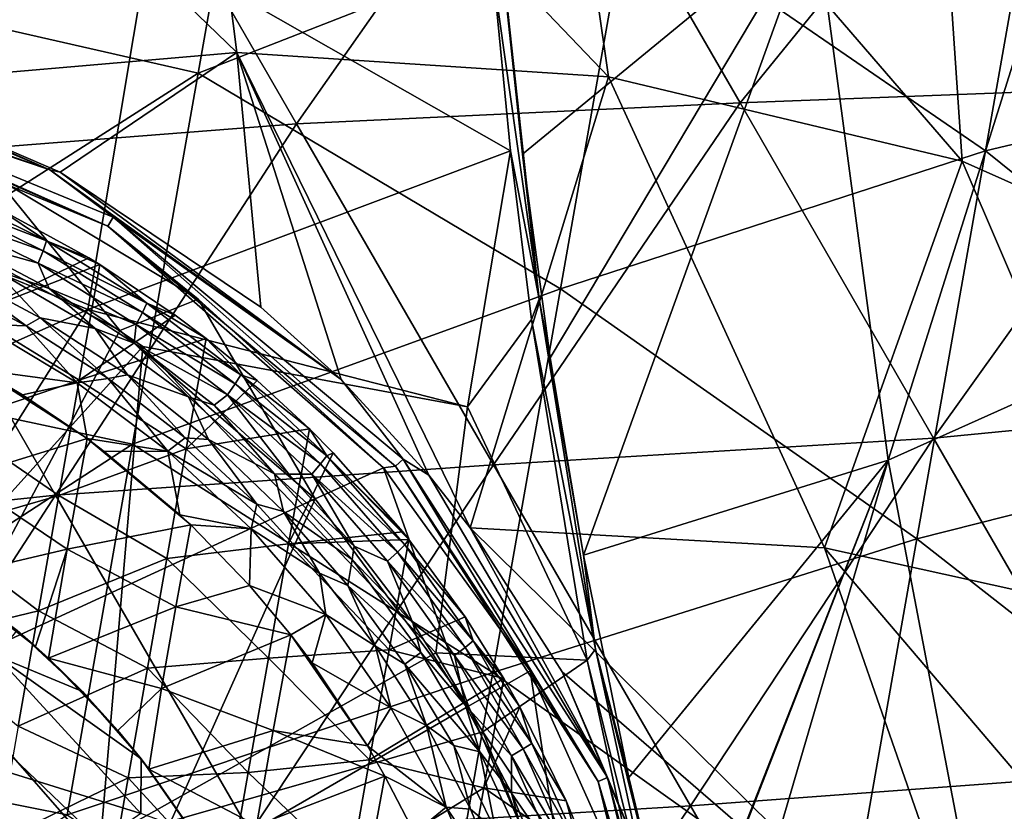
# Model space of a CAD drawing. Extents: x -65 to 803, y -691 to 80.
# Tile 193 of 256: x 673 to 695, y -552 to -534. Entities that reach past the tile are written whole.
import ezdxf

# ---------------------------------------------------------------- set-up
doc = ezdxf.new("R2010")
doc.units = 0
doc.header["$LTSCALE"] = 101.851852
for name, color, linetype in [('141', 7, 'CONTINUOUS'), ('143', 7, 'CONTINUOUS'), ('156', 7, 'CONTINUOUS'), ('157', 7, 'CONTINUOUS'), ('158', 7, 'CONTINUOUS'), ('159', 7, 'CONTINUOUS'), ('160', 7, 'CONTINUOUS'), ('17', 7, 'CONTINUOUS'), ('175', 7, 'CONTINUOUS'), ('20', 7, 'CONTINUOUS'), ('45', 7, 'CONTINUOUS'), ('52', 7, 'CONTINUOUS'), ('57', 7, 'CONTINUOUS'), ('58', 7, 'CONTINUOUS'), ('59', 7, 'CONTINUOUS'), ('61', 7, 'CONTINUOUS'), ('79', 7, 'CONTINUOUS'), ('86', 7, 'CONTINUOUS'), ('98', 7, 'CONTINUOUS')]:
    doc.layers.add(name, color=color, linetype=linetype)

msp = doc.modelspace()

# ---------------------------------------------------------------- linework, layer by layer
at = {"layer": '141', "color": 7, "linetype": 'CONTINUOUS'}
for points in [[(673.468, -539.431, -48.995), (671.027, -538.49, -51.628), (671.077, -538.259, -48.995), (673.468, -539.431, -48.995)], [(673.468, -539.431, -48.995), (671.077, -538.259, -48.995), (672.339, -538.678, -46.7), (673.468, -539.431, -48.995)], [(673.392, -539.655, -51.628), (670.944, -538.784, -54.253), (671.027, -538.49, -51.628), (673.392, -539.655, -51.628)], [(673.392, -539.655, -51.628), (671.027, -538.49, -51.628), (673.468, -539.431, -48.995), (673.392, -539.655, -51.628)], [(674.418, -539.812, -46.7), (673.468, -539.431, -48.995), (672.339, -538.678, -46.7), (674.418, -539.812, -46.7)], [(670.944, -538.784, -54.253), (673.278, -539.937, -54.253), (671.501, -539.441, -56.867), (670.944, -538.784, -54.253)], [(673.278, -539.937, -54.253), (670.944, -538.784, -54.253), (673.392, -539.655, -51.628), (673.278, -539.937, -54.253)], [(671.501, -539.441, -56.867), (673.278, -539.937, -54.253), (673.522, -540.502, -56.867), (671.501, -539.441, -56.867)], [(675.73, -540.834, -48.995), (673.392, -539.655, -51.628), (673.468, -539.431, -48.995), (675.73, -540.834, -48.995)], [(675.73, -540.834, -48.995), (673.468, -539.431, -48.995), (674.671, -539.967, -46.7), (675.73, -540.834, -48.995)], [(674.671, -539.967, -46.7), (673.468, -539.431, -48.995), (674.418, -539.812, -46.7), (674.671, -539.967, -46.7)], [(675.63, -541.047, -51.628), (673.278, -539.937, -54.253), (673.392, -539.655, -51.628), (675.63, -541.047, -51.628)], [(675.63, -541.047, -51.628), (673.392, -539.655, -51.628), (675.73, -540.834, -48.995), (675.63, -541.047, -51.628)], [(673.278, -539.937, -54.253), (675.487, -541.315, -54.253), (673.522, -540.502, -56.867), (673.278, -539.937, -54.253)], [(675.487, -541.315, -54.253), (673.278, -539.937, -54.253), (675.63, -541.047, -51.628), (675.487, -541.315, -54.253)], [(676.367, -541.106, -46.7), (675.73, -540.834, -48.995), (674.671, -539.967, -46.7), (676.367, -541.106, -46.7)], [(673.522, -540.502, -56.867), (675.487, -541.315, -54.253), (675.44, -541.735, -56.867), (673.522, -540.502, -56.867)], [(677.843, -542.454, -48.995), (675.63, -541.047, -51.628), (675.73, -540.834, -48.995), (677.843, -542.454, -48.995)], [(677.843, -542.454, -48.995), (675.73, -540.834, -48.995), (677.064, -541.632, -46.7), (677.843, -542.454, -48.995)], [(677.064, -541.632, -46.7), (675.73, -540.834, -48.995), (676.367, -541.106, -46.7), (677.064, -541.632, -46.7)], [(677.72, -542.655, -51.628), (675.487, -541.315, -54.253), (675.63, -541.047, -51.628), (677.72, -542.655, -51.628)], [(677.72, -542.655, -51.628), (675.63, -541.047, -51.628), (677.843, -542.454, -48.995), (677.72, -542.655, -51.628)], [(675.487, -541.315, -54.253), (677.548, -542.905, -54.253), (675.44, -541.735, -56.867), (675.487, -541.315, -54.253)], [(677.548, -542.905, -54.253), (675.487, -541.315, -54.253), (677.72, -542.655, -51.628), (677.548, -542.905, -54.253)], [(675.44, -541.735, -56.867), (677.548, -542.905, -54.253), (677.245, -543.133, -56.867), (675.44, -541.735, -56.867)], [(678.21, -542.578, -46.7), (677.843, -542.454, -48.995), (677.064, -541.632, -46.7), (678.21, -542.578, -46.7)], [(679.785, -544.276, -48.995), (677.72, -542.655, -51.628), (677.843, -542.454, -48.995), (679.785, -544.276, -48.995)], [(679.785, -544.276, -48.995), (677.843, -542.454, -48.995), (679.39, -543.67, -46.7), (679.785, -544.276, -48.995)], [(679.39, -543.67, -46.7), (677.843, -542.454, -48.995), (678.21, -542.578, -46.7), (679.39, -543.67, -46.7)], [(679.64, -544.461, -51.628), (677.548, -542.905, -54.253), (677.72, -542.655, -51.628), (679.64, -544.461, -51.628)], [(679.64, -544.461, -51.628), (677.72, -542.655, -51.628), (679.785, -544.276, -48.995), (679.64, -544.461, -51.628)], [(677.245, -543.133, -56.867), (677.548, -542.905, -54.253), (678.926, -544.691, -56.867), (677.245, -543.133, -56.867)], [(677.548, -542.905, -54.253), (679.443, -544.691, -54.253), (678.926, -544.691, -56.867), (677.548, -542.905, -54.253)], [(679.443, -544.691, -54.253), (677.548, -542.905, -54.253), (679.64, -544.461, -51.628), (679.443, -544.691, -54.253)], [(679.925, -544.211, -46.7), (679.785, -544.276, -48.995), (679.39, -543.67, -46.7), (679.925, -544.211, -46.7)], [(681.537, -546.281, -48.995), (679.64, -544.461, -51.628), (679.785, -544.276, -48.995), (681.537, -546.281, -48.995)], [(681.495, -545.994, -46.7), (679.785, -544.276, -48.995), (679.925, -544.211, -46.7), (681.495, -545.994, -46.7)], [(681.537, -546.281, -48.995), (679.785, -544.276, -48.995), (681.629, -546.161, -46.7), (681.537, -546.281, -48.995)], [(681.629, -546.161, -46.7), (679.785, -544.276, -48.995), (681.495, -545.994, -46.7), (681.629, -546.161, -46.7)], [(681.372, -546.448, -51.628), (679.443, -544.691, -54.253), (679.64, -544.461, -51.628), (681.372, -546.448, -51.628)], [(681.372, -546.448, -51.628), (679.64, -544.461, -51.628), (681.537, -546.281, -48.995), (681.372, -546.448, -51.628)], [(678.926, -544.691, -56.867), (679.443, -544.691, -54.253), (680.4, -546.315, -56.867), (678.926, -544.691, -56.867)], [(679.443, -544.691, -54.253), (681.151, -546.655, -54.253), (680.4, -546.315, -56.867), (679.443, -544.691, -54.253)], [(681.151, -546.655, -54.253), (679.443, -544.691, -54.253), (681.372, -546.448, -51.628), (681.151, -546.655, -54.253)], [(682.9, -547.905, -46.7), (681.537, -546.281, -48.995), (681.629, -546.161, -46.7), (682.9, -547.905, -46.7)], [(680.4, -546.315, -56.867), (681.151, -546.655, -54.253), (681.722, -548.044, -56.867), (680.4, -546.315, -56.867)], [(682.9, -548.596, -51.628), (681.151, -546.655, -54.253), (681.372, -546.448, -51.628), (682.9, -548.596, -51.628)], [(683.082, -548.45, -48.995), (681.372, -546.448, -51.628), (681.537, -546.281, -48.995), (683.082, -548.45, -48.995)], [(682.9, -548.596, -51.628), (681.372, -546.448, -51.628), (683.082, -548.45, -48.995), (682.9, -548.596, -51.628)], [(683.082, -548.45, -48.995), (681.537, -546.281, -48.995), (682.9, -547.905, -46.7), (683.082, -548.45, -48.995)], [(681.151, -546.655, -54.253), (682.658, -548.778, -54.253), (681.722, -548.044, -56.867), (681.151, -546.655, -54.253)], [(682.658, -548.778, -54.253), (681.151, -546.655, -54.253), (682.9, -548.596, -51.628), (682.658, -548.778, -54.253)], [(681.722, -548.044, -56.867), (682.658, -548.778, -54.253), (682.911, -549.907, -56.867), (681.722, -548.044, -56.867)], [(683.77, -549.295, -46.7), (683.082, -548.45, -48.995), (682.9, -547.905, -46.7), (683.77, -549.295, -46.7)], [(684.405, -550.761, -48.995), (682.9, -548.596, -51.628), (683.082, -548.45, -48.995), (684.405, -550.761, -48.995)], [(684.405, -550.761, -48.995), (683.082, -548.45, -48.995), (684.134, -549.935, -46.7), (684.405, -550.761, -48.995)], [(684.134, -549.935, -46.7), (683.082, -548.45, -48.995), (683.77, -549.295, -46.7), (684.134, -549.935, -46.7)], [(684.207, -550.885, -51.628), (682.658, -548.778, -54.253), (682.9, -548.596, -51.628), (684.207, -550.885, -51.628)], [(684.207, -550.885, -51.628), (682.9, -548.596, -51.628), (684.405, -550.761, -48.995), (684.207, -550.885, -51.628)], [(682.658, -548.778, -54.253), (683.947, -551.039, -54.253), (682.911, -549.907, -56.867), (682.658, -548.778, -54.253)], [(683.947, -551.039, -54.253), (682.658, -548.778, -54.253), (684.207, -550.885, -51.628), (683.947, -551.039, -54.253)], [(682.911, -549.907, -56.867), (683.947, -551.039, -54.253), (683.945, -551.88, -56.867), (682.911, -549.907, -56.867)], [(685.178, -552.053, -46.7), (684.405, -550.761, -48.995), (684.134, -549.935, -46.7), (685.178, -552.053, -46.7)], [(685.282, -553.293, -51.628), (683.947, -551.039, -54.253), (684.207, -550.885, -51.628), (685.282, -553.293, -51.628)], [(685.492, -553.191, -48.995), (684.207, -550.885, -51.628), (684.405, -550.761, -48.995), (685.492, -553.191, -48.995)], [(685.282, -553.293, -51.628), (684.207, -550.885, -51.628), (685.492, -553.191, -48.995), (685.282, -553.293, -51.628)], [(685.492, -553.191, -48.995), (684.405, -550.761, -48.995), (685.178, -552.053, -46.7), (685.492, -553.191, -48.995)], [(683.947, -551.039, -54.253), (685.006, -553.417, -54.253), (683.945, -551.88, -56.867), (683.947, -551.039, -54.253)], [(685.006, -553.417, -54.253), (683.947, -551.039, -54.253), (685.282, -553.293, -51.628), (685.006, -553.417, -54.253)], [(683.945, -551.88, -56.867), (685.006, -553.417, -54.253), (684.841, -554.028, -56.867), (683.945, -551.88, -56.867)], [(685.734, -553.416, -46.7), (685.492, -553.191, -48.995), (685.178, -552.053, -46.7), (685.734, -553.416, -46.7)]]:
    msp.add_3dface(points, dxfattribs=at)
at = {"layer": '143', "color": 7, "linetype": 'CONTINUOUS'}
for points in [[(674.418, -539.812, -46.7), (672.339, -538.678, -46.7), (671.784, -541.081, -46.7), (674.418, -539.812, -46.7)], [(674.671, -539.967, -46.7), (674.418, -539.812, -46.7), (671.784, -541.081, -46.7), (674.671, -539.967, -46.7)], [(674.671, -539.967, -46.7), (671.784, -541.081, -46.7), (674.204, -542.573, -46.7), (674.671, -539.967, -46.7)], [(676.367, -541.106, -46.7), (674.671, -539.967, -46.7), (674.204, -542.573, -46.7), (676.367, -541.106, -46.7)], [(671.784, -541.081, -46.7), (671.351, -543.537, -46.7), (674.204, -542.573, -46.7), (671.784, -541.081, -46.7)], [(677.064, -541.632, -46.7), (676.367, -541.106, -46.7), (674.204, -542.573, -46.7), (677.064, -541.632, -46.7)], [(677.064, -541.632, -46.7), (674.204, -542.573, -46.7), (676.615, -544.123, -46.7), (677.064, -541.632, -46.7)], [(678.21, -542.578, -46.7), (677.064, -541.632, -46.7), (676.615, -544.123, -46.7), (678.21, -542.578, -46.7)], [(674.204, -542.573, -46.7), (671.351, -543.537, -46.7), (673.746, -545.171, -46.7), (674.204, -542.573, -46.7)], [(674.204, -542.573, -46.7), (673.746, -545.171, -46.7), (676.615, -544.123, -46.7), (674.204, -542.573, -46.7)], [(679.39, -543.67, -46.7), (678.21, -542.578, -46.7), (676.615, -544.123, -46.7), (679.39, -543.67, -46.7)], [(671.351, -543.537, -46.7), (670.918, -545.993, -46.7), (673.746, -545.171, -46.7), (671.351, -543.537, -46.7)], [(679.39, -543.67, -46.7), (676.615, -544.123, -46.7), (678.921, -546.264, -46.7), (679.39, -543.67, -46.7)], [(679.925, -544.211, -46.7), (679.39, -543.67, -46.7), (678.921, -546.264, -46.7), (679.925, -544.211, -46.7)], [(676.615, -544.123, -46.7), (673.746, -545.171, -46.7), (676.179, -546.594, -46.7), (676.615, -544.123, -46.7)], [(676.615, -544.123, -46.7), (676.179, -546.594, -46.7), (678.921, -546.264, -46.7), (676.615, -544.123, -46.7)], [(681.495, -545.994, -46.7), (679.925, -544.211, -46.7), (678.921, -546.264, -46.7), (681.495, -545.994, -46.7)], [(673.746, -545.171, -46.7), (670.918, -545.993, -46.7), (673.288, -547.769, -46.7), (673.746, -545.171, -46.7)], [(673.746, -545.171, -46.7), (673.288, -547.769, -46.7), (676.179, -546.594, -46.7), (673.746, -545.171, -46.7)], [(670.918, -545.993, -46.7), (670.484, -548.449, -46.7), (673.288, -547.769, -46.7), (670.918, -545.993, -46.7)], [(681.629, -546.161, -46.7), (681.495, -545.994, -46.7), (678.921, -546.264, -46.7), (681.629, -546.161, -46.7)], [(678.921, -546.264, -46.7), (676.179, -546.594, -46.7), (678.466, -548.84, -46.7), (678.921, -546.264, -46.7)], [(678.921, -546.264, -46.7), (678.466, -548.84, -46.7), (681.184, -548.649, -46.7), (678.921, -546.264, -46.7)], [(681.629, -546.161, -46.7), (678.921, -546.264, -46.7), (681.184, -548.649, -46.7), (681.629, -546.161, -46.7)], [(682.9, -547.905, -46.7), (681.629, -546.161, -46.7), (681.184, -548.649, -46.7), (682.9, -547.905, -46.7)], [(676.179, -546.594, -46.7), (673.288, -547.769, -46.7), (675.743, -549.065, -46.7), (676.179, -546.594, -46.7)], [(676.179, -546.594, -46.7), (675.743, -549.065, -46.7), (678.466, -548.84, -46.7), (676.179, -546.594, -46.7)], [(673.288, -547.769, -46.7), (670.484, -548.449, -46.7), (672.83, -550.367, -46.7), (673.288, -547.769, -46.7)], [(673.288, -547.769, -46.7), (672.83, -550.367, -46.7), (675.743, -549.065, -46.7), (673.288, -547.769, -46.7)], [(683.77, -549.295, -46.7), (682.9, -547.905, -46.7), (681.184, -548.649, -46.7), (683.77, -549.295, -46.7)], [(681.184, -548.649, -46.7), (678.466, -548.84, -46.7), (680.746, -551.132, -46.7), (681.184, -548.649, -46.7)], [(683.77, -549.295, -46.7), (681.184, -548.649, -46.7), (680.746, -551.132, -46.7), (683.77, -549.295, -46.7)], [(678.466, -548.84, -46.7), (675.743, -549.065, -46.7), (678.012, -551.417, -46.7), (678.466, -548.84, -46.7)], [(678.466, -548.84, -46.7), (678.012, -551.417, -46.7), (680.746, -551.132, -46.7), (678.466, -548.84, -46.7)], [(675.743, -549.065, -46.7), (672.83, -550.367, -46.7), (675.308, -551.536, -46.7), (675.743, -549.065, -46.7)], [(675.743, -549.065, -46.7), (675.308, -551.536, -46.7), (678.012, -551.417, -46.7), (675.743, -549.065, -46.7)], [(683.77, -549.295, -46.7), (680.746, -551.132, -46.7), (683.318, -551.764, -46.7), (683.77, -549.295, -46.7)], [(684.134, -549.935, -46.7), (683.77, -549.295, -46.7), (683.318, -551.764, -46.7), (684.134, -549.935, -46.7)], [(685.178, -552.053, -46.7), (684.134, -549.935, -46.7), (683.318, -551.764, -46.7), (685.178, -552.053, -46.7)], [(672.83, -550.367, -46.7), (672.372, -552.965, -46.7), (675.308, -551.536, -46.7), (672.83, -550.367, -46.7)], [(680.746, -551.132, -46.7), (678.012, -551.417, -46.7), (680.308, -553.615, -46.7), (680.746, -551.132, -46.7)], [(680.746, -551.132, -46.7), (680.308, -553.615, -46.7), (683.318, -551.764, -46.7), (680.746, -551.132, -46.7)], [(675.308, -551.536, -46.7), (672.372, -552.965, -46.7), (674.872, -554.007, -46.7), (675.308, -551.536, -46.7)], [(675.308, -551.536, -46.7), (674.872, -554.007, -46.7), (677.558, -553.994, -46.7), (675.308, -551.536, -46.7)], [(678.012, -551.417, -46.7), (675.308, -551.536, -46.7), (677.558, -553.994, -46.7), (678.012, -551.417, -46.7)], [(678.012, -551.417, -46.7), (677.558, -553.994, -46.7), (680.308, -553.615, -46.7), (678.012, -551.417, -46.7)], [(683.318, -551.764, -46.7), (680.308, -553.615, -46.7), (682.885, -554.221, -46.7), (683.318, -551.764, -46.7)], [(685.734, -553.416, -46.7), (683.318, -551.764, -46.7), (682.885, -554.221, -46.7), (685.734, -553.416, -46.7)], [(685.734, -553.416, -46.7), (685.178, -552.053, -46.7), (683.318, -551.764, -46.7), (685.734, -553.416, -46.7)]]:
    msp.add_3dface(points, dxfattribs=at)
at = {"layer": '156', "color": 7, "linetype": 'CONTINUOUS'}
for points in [[(671.501, -539.441, -56.867), (673.522, -540.502, -56.867), (672.31, -540.093, -57.456), (671.501, -539.441, -56.867)], [(671.276, -540.079, -57.9), (672.31, -540.093, -57.456), (673.323, -541.165, -57.9), (671.276, -540.079, -57.9)], [(672.31, -540.093, -57.456), (673.522, -540.502, -56.867), (674.56, -541.408, -57.456), (672.31, -540.093, -57.456)], [(672.31, -540.093, -57.456), (674.56, -541.408, -57.456), (673.323, -541.165, -57.9), (672.31, -540.093, -57.456)], [(673.522, -540.502, -56.867), (675.44, -541.735, -56.867), (674.56, -541.408, -57.456), (673.522, -540.502, -56.867)], [(673.323, -541.165, -57.9), (674.56, -541.408, -57.456), (675.29, -542.455, -57.9), (673.323, -541.165, -57.9)], [(674.56, -541.408, -57.456), (675.44, -541.735, -56.867), (676.664, -542.945, -57.456), (674.56, -541.408, -57.456)], [(674.56, -541.408, -57.456), (676.664, -542.945, -57.456), (675.29, -542.455, -57.9), (674.56, -541.408, -57.456)], [(675.44, -541.735, -56.867), (677.245, -543.133, -56.867), (676.664, -542.945, -57.456), (675.44, -541.735, -56.867)], [(675.29, -542.455, -57.9), (676.664, -542.945, -57.456), (677.119, -543.912, -57.9), (675.29, -542.455, -57.9)], [(676.664, -542.945, -57.456), (677.245, -543.133, -56.867), (678.603, -544.686, -57.456), (676.664, -542.945, -57.456)], [(676.664, -542.945, -57.456), (678.603, -544.686, -57.456), (677.119, -543.912, -57.9), (676.664, -542.945, -57.456)], [(677.245, -543.133, -56.867), (678.926, -544.691, -56.867), (678.603, -544.686, -57.456), (677.245, -543.133, -56.867)], [(677.119, -543.912, -57.9), (678.603, -544.686, -57.456), (678.806, -545.535, -57.9), (677.119, -543.912, -57.9)], [(678.926, -544.691, -56.867), (680.4, -546.315, -56.867), (678.603, -544.686, -57.456), (678.926, -544.691, -56.867)], [(678.603, -544.686, -57.456), (680.4, -546.315, -56.867), (680.355, -546.615, -57.456), (678.603, -544.686, -57.456)], [(678.603, -544.686, -57.456), (680.355, -546.615, -57.456), (678.806, -545.535, -57.9), (678.603, -544.686, -57.456)], [(678.806, -545.535, -57.9), (680.355, -546.615, -57.456), (680.255, -547.202, -57.9), (678.806, -545.535, -57.9)], [(680.4, -546.315, -56.867), (681.722, -548.044, -56.867), (680.355, -546.615, -57.456), (680.4, -546.315, -56.867)], [(680.355, -546.615, -57.456), (681.904, -548.711, -57.456), (680.255, -547.202, -57.9), (680.355, -546.615, -57.456)], [(680.355, -546.615, -57.456), (681.722, -548.044, -56.867), (681.904, -548.711, -57.456), (680.355, -546.615, -57.456)], [(680.255, -547.202, -57.9), (681.904, -548.711, -57.456), (681.54, -548.972, -57.9), (680.255, -547.202, -57.9)], [(681.722, -548.044, -56.867), (682.911, -549.907, -56.867), (681.904, -548.711, -57.456), (681.722, -548.044, -56.867)], [(681.904, -548.711, -57.456), (683.232, -550.953, -57.456), (681.54, -548.972, -57.9), (681.904, -548.711, -57.456)], [(681.904, -548.711, -57.456), (682.911, -549.907, -56.867), (683.232, -550.953, -57.456), (681.904, -548.711, -57.456)], [(681.54, -548.972, -57.9), (683.232, -550.953, -57.456), (682.646, -550.807, -57.9), (681.54, -548.972, -57.9)], [(682.911, -549.907, -56.867), (683.945, -551.88, -56.867), (683.232, -550.953, -57.456), (682.911, -549.907, -56.867)], [(682.646, -550.807, -57.9), (683.232, -550.953, -57.456), (683.593, -552.728, -57.9), (682.646, -550.807, -57.9)], [(683.232, -550.953, -57.456), (683.945, -551.88, -56.867), (684.327, -553.318, -57.456), (683.232, -550.953, -57.456)], [(683.232, -550.953, -57.456), (684.327, -553.318, -57.456), (683.593, -552.728, -57.9), (683.232, -550.953, -57.456)], [(683.945, -551.88, -56.867), (684.841, -554.028, -56.867), (684.327, -553.318, -57.456), (683.945, -551.88, -56.867)]]:
    msp.add_3dface(points, dxfattribs=at)
at = {"layer": '157', "color": 7, "linetype": 'CONTINUOUS'}
for points in [[(671.068, -540.331, -59.7), (671.276, -540.079, -57.9), (673.009, -541.348, -59.7), (671.068, -540.331, -59.7)], [(671.276, -540.079, -57.9), (673.323, -541.165, -57.9), (673.009, -541.348, -59.7), (671.276, -540.079, -57.9)], [(673.009, -541.348, -59.7), (673.323, -541.165, -57.9), (674.854, -542.532, -59.7), (673.009, -541.348, -59.7)], [(673.323, -541.165, -57.9), (675.29, -542.455, -57.9), (674.854, -542.532, -59.7), (673.323, -541.165, -57.9)], [(674.854, -542.532, -59.7), (675.29, -542.455, -57.9), (676.589, -543.874, -59.7), (674.854, -542.532, -59.7)], [(675.29, -542.455, -57.9), (677.119, -543.912, -57.9), (676.589, -543.874, -59.7), (675.29, -542.455, -57.9)], [(676.589, -543.874, -59.7), (677.119, -543.912, -57.9), (678.205, -545.369, -59.7), (676.589, -543.874, -59.7)], [(677.119, -543.912, -57.9), (678.806, -545.535, -57.9), (678.205, -545.369, -59.7), (677.119, -543.912, -57.9)], [(678.205, -545.369, -59.7), (678.806, -545.535, -57.9), (679.617, -546.92, -59.7), (678.205, -545.369, -59.7)], [(678.806, -545.535, -57.9), (680.255, -547.202, -57.9), (679.617, -546.92, -59.7), (678.806, -545.535, -57.9)], [(679.617, -546.92, -59.7), (680.255, -547.202, -57.9), (680.883, -548.571, -59.7), (679.617, -546.92, -59.7)], [(680.255, -547.202, -57.9), (681.54, -548.972, -57.9), (680.883, -548.571, -59.7), (680.255, -547.202, -57.9)], [(680.883, -548.571, -59.7), (681.54, -548.972, -57.9), (682.027, -550.355, -59.7), (680.883, -548.571, -59.7)], [(681.54, -548.972, -57.9), (682.646, -550.807, -57.9), (682.027, -550.355, -59.7), (681.54, -548.972, -57.9)], [(682.027, -550.355, -59.7), (682.646, -550.807, -57.9), (683.023, -552.244, -59.7), (682.027, -550.355, -59.7)], [(682.646, -550.807, -57.9), (683.593, -552.728, -57.9), (683.023, -552.244, -59.7), (682.646, -550.807, -57.9)], [(683.023, -552.244, -59.7), (683.593, -552.728, -57.9), (683.886, -554.299, -59.7), (683.023, -552.244, -59.7)]]:
    msp.add_3dface(points, dxfattribs=at)
at = {"layer": '158', "color": 7, "linetype": 'CONTINUOUS'}
for points in [[(671.068, -540.331, -59.7), (673.009, -541.348, -59.7), (671.958, -541.311, -60.548), (671.068, -540.331, -59.7)], [(673.009, -541.348, -59.7), (674.154, -542.631, -60.548), (671.958, -541.311, -60.548), (673.009, -541.348, -59.7)], [(671.958, -541.311, -60.548), (674.154, -542.631, -60.548), (671.968, -542.339, -60.923), (671.958, -541.311, -60.548)], [(673.009, -541.348, -59.7), (674.854, -542.532, -59.7), (674.154, -542.631, -60.548), (673.009, -541.348, -59.7)], [(671.968, -542.339, -60.923), (674.154, -542.631, -60.548), (672.924, -542.903, -60.923), (671.968, -542.339, -60.923)], [(672.924, -542.903, -60.923), (674.154, -542.631, -60.548), (674.38, -543.886, -60.923), (672.924, -542.903, -60.923)], [(674.854, -542.532, -59.7), (676.201, -544.173, -60.548), (674.154, -542.631, -60.548), (674.854, -542.532, -59.7)], [(674.154, -542.631, -60.548), (676.201, -544.173, -60.548), (674.38, -543.886, -60.923), (674.154, -542.631, -60.548)], [(674.854, -542.532, -59.7), (676.589, -543.874, -59.7), (676.201, -544.173, -60.548), (674.854, -542.532, -59.7)], [(674.38, -543.886, -60.923), (676.201, -544.173, -60.548), (674.768, -544.176, -60.923), (674.38, -543.886, -60.923)], [(676.589, -543.874, -59.7), (678.205, -545.369, -59.7), (676.201, -544.173, -60.548), (676.589, -543.874, -59.7)], [(674.768, -544.176, -60.923), (676.201, -544.173, -60.548), (676.473, -545.608, -60.923), (674.768, -544.176, -60.923)], [(678.205, -545.369, -59.7), (678.075, -545.92, -60.548), (676.201, -544.173, -60.548), (678.205, -545.369, -59.7)], [(676.201, -544.173, -60.548), (678.075, -545.92, -60.548), (676.473, -545.608, -60.923), (676.201, -544.173, -60.548)], [(678.205, -545.369, -59.7), (679.617, -546.92, -59.7), (678.075, -545.92, -60.548), (678.205, -545.369, -59.7)], [(676.473, -545.608, -60.923), (678.075, -545.92, -60.548), (676.716, -545.836, -60.923), (676.473, -545.608, -60.923)], [(676.716, -545.836, -60.923), (678.075, -545.92, -60.548), (678.037, -547.198, -60.923), (676.716, -545.836, -60.923)], [(678.075, -545.92, -60.548), (679.757, -547.855, -60.548), (678.037, -547.198, -60.923), (678.075, -545.92, -60.548)], [(679.617, -546.92, -59.7), (679.757, -547.855, -60.548), (678.075, -545.92, -60.548), (679.617, -546.92, -59.7)], [(679.617, -546.92, -59.7), (680.883, -548.571, -59.7), (679.757, -547.855, -60.548), (679.617, -546.92, -59.7)], [(678.037, -547.198, -60.923), (679.757, -547.855, -60.548), (678.971, -548.309, -60.923), (678.037, -547.198, -60.923)], [(678.971, -548.309, -60.923), (679.757, -547.855, -60.548), (679.456, -548.944, -60.923), (678.971, -548.309, -60.923)], [(679.757, -547.855, -60.548), (681.226, -549.954, -60.548), (679.456, -548.944, -60.923), (679.757, -547.855, -60.548)], [(680.883, -548.571, -59.7), (681.226, -549.954, -60.548), (679.757, -547.855, -60.548), (680.883, -548.571, -59.7)], [(680.883, -548.571, -59.7), (682.027, -550.355, -59.7), (681.226, -549.954, -60.548), (680.883, -548.571, -59.7)], [(679.456, -548.944, -60.923), (681.226, -549.954, -60.548), (680.698, -550.811, -60.923), (679.456, -548.944, -60.923)], [(681.226, -549.954, -60.548), (682.469, -552.195, -60.548), (680.698, -550.811, -60.923), (681.226, -549.954, -60.548)], [(682.027, -550.355, -59.7), (682.469, -552.195, -60.548), (681.226, -549.954, -60.548), (682.027, -550.355, -59.7)], [(682.027, -550.355, -59.7), (683.023, -552.244, -59.7), (682.469, -552.195, -60.548), (682.027, -550.355, -59.7)], [(680.698, -550.811, -60.923), (682.469, -552.195, -60.548), (681.093, -551.497, -60.923), (680.698, -550.811, -60.923)], [(681.093, -551.497, -60.923), (682.469, -552.195, -60.548), (681.757, -552.786, -60.923), (681.093, -551.497, -60.923)], [(682.469, -552.195, -60.548), (683.47, -554.554, -60.548), (681.757, -552.786, -60.923), (682.469, -552.195, -60.548)], [(683.023, -552.244, -59.7), (683.886, -554.299, -59.7), (682.469, -552.195, -60.548), (683.023, -552.244, -59.7)], [(683.886, -554.299, -59.7), (683.47, -554.554, -60.548), (682.469, -552.195, -60.548), (683.886, -554.299, -59.7)]]:
    msp.add_3dface(points, dxfattribs=at)
at = {"layer": '159', "color": 7, "linetype": 'CONTINUOUS'}
for points in [[(671.968, -542.339, -60.923), (674.38, -543.886, -60.923), (671.532, -544.765, -61.068), (671.968, -542.339, -60.923)], [(671.968, -542.339, -60.923), (672.924, -542.903, -60.923), (674.38, -543.886, -60.923), (671.968, -542.339, -60.923)], [(674.38, -543.886, -60.923), (673.931, -546.378, -61.064), (671.532, -544.765, -61.068), (674.38, -543.886, -60.923)], [(674.38, -543.886, -60.923), (676.716, -545.836, -60.923), (673.931, -546.378, -61.064), (674.38, -543.886, -60.923)], [(674.38, -543.886, -60.923), (674.768, -544.176, -60.923), (676.473, -545.608, -60.923), (674.38, -543.886, -60.923)], [(674.38, -543.886, -60.923), (676.473, -545.608, -60.923), (676.716, -545.836, -60.923), (674.38, -543.886, -60.923)], [(671.532, -544.765, -61.068), (673.931, -546.378, -61.064), (671.209, -547.016, -61.185), (671.532, -544.765, -61.068)], [(676.716, -545.836, -60.923), (676.383, -547.684, -61.022), (673.931, -546.378, -61.064), (676.716, -545.836, -60.923)], [(676.716, -545.836, -60.923), (678.037, -547.198, -60.923), (676.383, -547.684, -61.022), (676.716, -545.836, -60.923)], [(671.209, -547.016, -61.185), (673.931, -546.378, -61.064), (673.218, -548.576, -61.185), (671.209, -547.016, -61.185)], [(673.931, -546.378, -61.064), (673.511, -548.841, -61.185), (673.218, -548.576, -61.185), (673.931, -546.378, -61.064)], [(673.931, -546.378, -61.064), (676.383, -547.684, -61.022), (673.511, -548.841, -61.185), (673.931, -546.378, -61.064)], [(678.037, -547.198, -60.923), (678.971, -548.309, -60.923), (676.383, -547.684, -61.022), (678.037, -547.198, -60.923)], [(676.383, -547.684, -61.022), (676.058, -549.523, -61.11), (673.511, -548.841, -61.185), (676.383, -547.684, -61.022)], [(676.383, -547.684, -61.022), (678.971, -548.309, -60.923), (676.058, -549.523, -61.11), (676.383, -547.684, -61.022)], [(678.971, -548.309, -60.923), (678.574, -550.465, -61.025), (676.058, -549.523, -61.11), (678.971, -548.309, -60.923)], [(678.971, -548.309, -60.923), (680.698, -550.811, -60.923), (678.574, -550.465, -61.025), (678.971, -548.309, -60.923)], [(678.971, -548.309, -60.923), (679.456, -548.944, -60.923), (680.698, -550.811, -60.923), (678.971, -548.309, -60.923)], [(673.511, -548.841, -61.185), (676.058, -549.523, -61.11), (675.076, -550.472, -61.185), (673.511, -548.841, -61.185)], [(676.058, -549.523, -61.11), (675.771, -551.337, -61.185), (675.076, -550.472, -61.185), (676.058, -549.523, -61.11)], [(676.058, -549.523, -61.11), (678.574, -550.465, -61.025), (675.771, -551.337, -61.185), (676.058, -549.523, -61.11)], [(678.574, -550.465, -61.025), (678.196, -552.607, -61.112), (675.771, -551.337, -61.185), (678.574, -550.465, -61.025)], [(678.574, -550.465, -61.025), (681.093, -551.497, -60.923), (678.196, -552.607, -61.112), (678.574, -550.465, -61.025)], [(680.698, -550.811, -60.923), (681.093, -551.497, -60.923), (678.574, -550.465, -61.025), (680.698, -550.811, -60.923)], [(675.771, -551.337, -61.185), (678.196, -552.607, -61.112), (676.657, -552.611, -61.185), (675.771, -551.337, -61.185)], [(681.093, -551.497, -60.923), (680.678, -553.735, -61.011), (678.196, -552.607, -61.112), (681.093, -551.497, -60.923)], [(681.093, -551.497, -60.923), (681.757, -552.786, -60.923), (680.678, -553.735, -61.011), (681.093, -551.497, -60.923)]]:
    msp.add_3dface(points, dxfattribs=at)
at = {"layer": '160', "color": 7, "linetype": 'CONTINUOUS'}
for points in [[(671.209, -547.016, -61.185), (673.218, -548.576, -61.185), (672.808, -548.217, -61.308), (671.209, -547.016, -61.185)], [(673.218, -548.576, -61.185), (673.511, -548.841, -61.185), (672.808, -548.217, -61.308), (673.218, -548.576, -61.185)], [(672.808, -548.217, -61.308), (673.511, -548.841, -61.185), (674.278, -549.588, -61.308), (672.808, -548.217, -61.308)], [(673.511, -548.841, -61.185), (675.076, -550.472, -61.185), (674.278, -549.588, -61.308), (673.511, -548.841, -61.185)], [(674.278, -549.588, -61.308), (675.076, -550.472, -61.185), (675.596, -551.105, -61.308), (674.278, -549.588, -61.308)], [(675.076, -550.472, -61.185), (675.771, -551.337, -61.185), (675.596, -551.105, -61.308), (675.076, -550.472, -61.185)], [(675.771, -551.337, -61.185), (676.657, -552.611, -61.185), (675.596, -551.105, -61.308), (675.771, -551.337, -61.185)], [(675.596, -551.105, -61.308), (676.657, -552.611, -61.185), (676.749, -552.751, -61.308), (675.596, -551.105, -61.308)]]:
    msp.add_3dface(points, dxfattribs=at)
at = {"layer": '17', "color": 7, "linetype": 'CONTINUOUS'}
for points in [[(667.368, -529.198, -44.7), (675.768, -532.749, -44.7), (665.937, -537.51, -44.7), (667.368, -529.198, -44.7)], [(675.768, -532.749, -44.7), (674.4, -540.978, -44.7), (665.937, -537.51, -44.7), (675.768, -532.749, -44.7)], [(675.768, -532.749, -44.7), (683.924, -537.403, -44.7), (674.4, -540.978, -44.7), (675.768, -532.749, -44.7)], [(683.539, -533.47, -44.7), (683.924, -537.403, -44.7), (675.768, -532.749, -44.7), (683.539, -533.47, -44.7)], [(683.924, -537.403, -44.7), (682.956, -543.175, -44.7), (674.4, -540.978, -44.7), (683.924, -537.403, -44.7)], [(683.924, -537.403, -44.7), (684.396, -541.205, -44.7), (682.956, -543.175, -44.7), (683.924, -537.403, -44.7)], [(674.4, -540.978, -44.7), (682.956, -543.175, -44.7), (675.639, -541.815, -44.7), (674.4, -540.978, -44.7)], [(684.396, -541.205, -44.7), (685.651, -548.883, -44.7), (682.956, -543.175, -44.7), (684.396, -541.205, -44.7)], [(682.956, -543.175, -44.7), (682.238, -548.718, -44.7), (675.639, -541.815, -44.7), (682.956, -543.175, -44.7)], [(682.956, -543.175, -44.7), (685.651, -548.883, -44.7), (682.238, -548.718, -44.7), (682.956, -543.175, -44.7)], [(682.238, -548.718, -44.7), (685.651, -548.883, -44.7), (683.3, -550.497, -44.7), (682.238, -548.718, -44.7)], [(685.651, -548.883, -44.7), (687.303, -556.49, -44.7), (683.3, -550.497, -44.7), (685.651, -548.883, -44.7)], [(683.3, -550.497, -44.7), (687.303, -556.49, -44.7), (685.494, -555.892, -44.7), (683.3, -550.497, -44.7)]]:
    msp.add_3dface(points, dxfattribs=at)
at = {"layer": '175', "color": 7, "linetype": 'CONTINUOUS'}
for points in [[(672.808, -548.217, -61.308), (674.278, -549.588, -61.308), (672.333, -548.782, -61.231), (672.808, -548.217, -61.308)], [(672.333, -548.782, -61.231), (675.59, -552.336, -61.231), (670.642, -550.798, -60.981), (672.333, -548.782, -61.231)], [(674.278, -549.588, -61.308), (675.596, -551.105, -61.308), (672.333, -548.782, -61.231), (674.278, -549.588, -61.308)], [(672.333, -548.782, -61.231), (675.596, -551.105, -61.308), (675.59, -552.336, -61.231), (672.333, -548.782, -61.231)], [(670.642, -550.798, -60.981), (673.435, -553.845, -60.981), (668.949, -552.816, -60.769), (670.642, -550.798, -60.981)], [(670.642, -550.798, -60.981), (675.59, -552.336, -61.231), (673.435, -553.845, -60.981), (670.642, -550.798, -60.981)], [(675.596, -551.105, -61.308), (676.749, -552.751, -61.308), (675.59, -552.336, -61.231), (675.596, -551.105, -61.308)]]:
    msp.add_3dface(points, dxfattribs=at)
at = {"layer": '20', "color": 7, "linetype": 'CONTINUOUS'}
for points in [[(697.068, -529.64, -28.58), (692.434, -544.377, -28.242), (690.784, -532.053, -32.72), (697.068, -529.64, -28.58)], [(698.447, -541.68, -24.03), (692.434, -544.377, -28.242), (697.068, -529.64, -28.58), (698.447, -541.68, -24.03)], [(683.78, -533.599, -35.956), (690.784, -532.053, -32.72), (684.191, -537.474, -34.881), (683.78, -533.599, -35.956)], [(684.191, -537.474, -34.881), (690.784, -532.053, -32.72), (684.816, -542.071, -33.386), (684.191, -537.474, -34.881)], [(690.784, -532.053, -32.72), (685.567, -546.519, -31.69), (684.816, -542.071, -33.386), (690.784, -532.053, -32.72)], [(692.434, -544.377, -28.242), (685.567, -546.519, -31.69), (690.784, -532.053, -32.72), (692.434, -544.377, -28.242)], [(698.447, -541.68, -24.03), (694.664, -556.065, -22.242), (692.434, -544.377, -28.242), (698.447, -541.68, -24.03)], [(700.477, -552.869, -17.984), (694.664, -556.065, -22.242), (698.447, -541.68, -24.03), (700.477, -552.869, -17.984)], [(685.567, -546.519, -31.69), (692.434, -544.377, -28.242), (686.587, -551.529, -29.45), (685.567, -546.519, -31.69)], [(686.587, -551.529, -29.45), (692.434, -544.377, -28.242), (687.743, -556.331, -26.938), (686.587, -551.529, -29.45)], [(692.434, -544.377, -28.242), (687.756, -556.381, -26.911), (687.743, -556.331, -26.938), (692.434, -544.377, -28.242)], [(688.24, -558.68, -25.645), (687.756, -556.381, -26.911), (692.434, -544.377, -28.242), (688.24, -558.68, -25.645)], [(694.664, -556.065, -22.242), (688.24, -558.68, -25.645), (692.434, -544.377, -28.242), (694.664, -556.065, -22.242)]]:
    msp.add_3dface(points, dxfattribs=at)
at = {"layer": '45', "color": 7, "linetype": 'CONTINUOUS'}
for points in [[(678.354, -527.295, 52.2), (668.203, -533.669, 52.2), (676.88, -535.654, 52.2), (678.354, -527.295, 52.2)], [(678.354, -527.295, 52.2), (676.88, -535.654, 52.2), (686.574, -531.865, 52.2), (678.354, -527.295, 52.2)], [(696.165, -528.664, 52.2), (686.574, -531.865, 52.2), (694.623, -537.405, 52.2), (696.165, -528.664, 52.2)], [(696.165, -528.664, 52.2), (694.623, -537.405, 52.2), (704.044, -535.166, 52.2), (696.165, -528.664, 52.2)], [(686.574, -531.865, 52.2), (676.88, -535.654, 52.2), (685.049, -540.513, 52.2), (686.574, -531.865, 52.2)], [(686.574, -531.865, 52.2), (685.049, -540.513, 52.2), (694.623, -537.405, 52.2), (686.574, -531.865, 52.2)], [(668.203, -533.669, 52.2), (666.707, -542.155, 52.2), (676.88, -535.654, 52.2), (668.203, -533.669, 52.2)], [(704.044, -535.166, 52.2), (694.623, -537.405, 52.2), (702.529, -543.76, 52.2), (704.044, -535.166, 52.2)], [(676.88, -535.654, 52.2), (666.707, -542.155, 52.2), (675.406, -544.014, 52.2), (676.88, -535.654, 52.2)], [(676.88, -535.654, 52.2), (675.406, -544.014, 52.2), (685.049, -540.513, 52.2), (676.88, -535.654, 52.2)], [(694.623, -537.405, 52.2), (685.049, -540.513, 52.2), (693.082, -546.146, 52.2), (694.623, -537.405, 52.2)], [(694.623, -537.405, 52.2), (693.082, -546.146, 52.2), (702.529, -543.76, 52.2), (694.623, -537.405, 52.2)], [(685.049, -540.513, 52.2), (675.406, -544.014, 52.2), (683.524, -549.161, 52.2), (685.049, -540.513, 52.2)], [(685.049, -540.513, 52.2), (683.524, -549.161, 52.2), (693.082, -546.146, 52.2), (685.049, -540.513, 52.2)], [(666.707, -542.155, 52.2), (665.211, -550.64, 52.2), (675.406, -544.014, 52.2), (666.707, -542.155, 52.2)], [(702.529, -543.76, 52.2), (693.082, -546.146, 52.2), (701.014, -552.355, 52.2), (702.529, -543.76, 52.2)], [(675.406, -544.014, 52.2), (665.211, -550.64, 52.2), (673.932, -552.373, 52.2), (675.406, -544.014, 52.2)], [(675.406, -544.014, 52.2), (673.932, -552.373, 52.2), (683.524, -549.161, 52.2), (675.406, -544.014, 52.2)], [(693.082, -546.146, 52.2), (683.524, -549.161, 52.2), (691.541, -554.887, 52.2), (693.082, -546.146, 52.2)], [(693.082, -546.146, 52.2), (691.541, -554.887, 52.2), (701.014, -552.355, 52.2), (693.082, -546.146, 52.2)], [(683.524, -549.161, 52.2), (673.932, -552.373, 52.2), (681.999, -557.808, 52.2), (683.524, -549.161, 52.2)], [(683.524, -549.161, 52.2), (681.999, -557.808, 52.2), (691.541, -554.887, 52.2), (683.524, -549.161, 52.2)], [(665.211, -550.64, 52.2), (663.715, -559.126, 52.2), (673.932, -552.373, 52.2), (665.211, -550.64, 52.2)]]:
    msp.add_3dface(points, dxfattribs=at)
at = {"layer": '52', "color": 7, "linetype": 'CONTINUOUS'}
for points in [[(683.539, -533.47, -44.7), (683.739, -533.151, -36.07), (684.568, -540.749, -35.823), (683.539, -533.47, -44.7)], [(683.78, -533.599, -35.956), (684.191, -537.474, -34.881), (683.739, -533.151, -36.07), (683.78, -533.599, -35.956)], [(683.739, -533.151, -36.07), (684.191, -537.474, -34.881), (684.568, -540.749, -35.823), (683.739, -533.151, -36.07)], [(683.924, -537.403, -44.7), (683.539, -533.47, -44.7), (684.568, -540.749, -35.823), (683.924, -537.403, -44.7)], [(684.396, -541.205, -44.7), (683.924, -537.403, -44.7), (684.568, -540.749, -35.823), (684.396, -541.205, -44.7)], [(684.191, -537.474, -34.881), (684.816, -542.071, -33.386), (684.568, -540.749, -35.823), (684.191, -537.474, -34.881)], [(685.84, -548.632, -35.823), (684.396, -541.205, -44.7), (684.568, -540.749, -35.823), (685.84, -548.632, -35.823)], [(684.816, -542.071, -33.386), (685.567, -546.519, -31.69), (684.568, -540.749, -35.823), (684.816, -542.071, -33.386)], [(685.567, -546.519, -31.69), (685.84, -548.632, -35.823), (684.568, -540.749, -35.823), (685.567, -546.519, -31.69)], [(685.651, -548.883, -44.7), (684.396, -541.205, -44.7), (685.84, -548.632, -35.823), (685.651, -548.883, -44.7)], [(685.567, -546.519, -31.69), (686.587, -551.529, -29.45), (685.84, -548.632, -35.823), (685.567, -546.519, -31.69)], [(687.529, -556.435, -35.823), (685.651, -548.883, -44.7), (685.84, -548.632, -35.823), (687.529, -556.435, -35.823)], [(687.743, -556.331, -26.938), (687.529, -556.435, -35.823), (685.84, -548.632, -35.823), (687.743, -556.331, -26.938)], [(686.587, -551.529, -29.45), (687.743, -556.331, -26.938), (685.84, -548.632, -35.823), (686.587, -551.529, -29.45)], [(687.303, -556.49, -44.7), (685.651, -548.883, -44.7), (687.529, -556.435, -35.823), (687.303, -556.49, -44.7)]]:
    msp.add_3dface(points, dxfattribs=at)
at = {"layer": '57', "color": 7, "linetype": 'CONTINUOUS'}
for points in [[(665.937, -537.51, -44.7), (674.4, -540.978, -44.7), (663.478, -545.833, -46.728), (665.937, -537.51, -44.7)], [(663.478, -545.833, -46.728), (674.4, -540.978, -44.7), (669.79, -548.288, -46.728), (663.478, -545.833, -46.728)], [(674.4, -540.978, -44.7), (675.639, -541.815, -44.7), (669.79, -548.288, -46.728), (674.4, -540.978, -44.7)], [(669.79, -548.288, -46.728), (675.639, -541.815, -44.7), (674.683, -552.971, -46.728), (669.79, -548.288, -46.728)], [(675.639, -541.815, -44.7), (682.238, -548.718, -44.7), (674.683, -552.971, -46.728), (675.639, -541.815, -44.7)], [(669.79, -548.288, -46.728), (674.683, -552.971, -46.728), (665.061, -555.712, -47.941), (669.79, -548.288, -46.728)], [(682.238, -548.718, -44.7), (683.3, -550.497, -44.7), (674.683, -552.971, -46.728), (682.238, -548.718, -44.7)], [(683.3, -550.497, -44.7), (685.494, -555.892, -44.7), (674.683, -552.971, -46.728), (683.3, -550.497, -44.7)]]:
    msp.add_3dface(points, dxfattribs=at)
at = {"layer": '58', "color": 7, "linetype": 'CONTINUOUS'}
for points in [[(675.116, -541.449, 150.1), (672.308, -537.998, 150.1), (669.976, -538.73, 150.1), (675.116, -541.449, 150.1)], [(676.886, -540.744, 150.1), (672.308, -537.998, 150.1), (675.116, -541.449, 150.1), (676.886, -540.744, 150.1)], [(679.523, -545.243, 150.1), (676.886, -540.744, 150.1), (675.116, -541.449, 150.1), (679.523, -545.243, 150.1)], [(681.057, -544.551, 150.1), (676.886, -540.744, 150.1), (679.523, -545.243, 150.1), (681.057, -544.551, 150.1)], [(682.975, -549.918, 150.1), (681.057, -544.551, 150.1), (679.523, -545.243, 150.1), (682.975, -549.918, 150.1)], [(684.366, -549.127, 150.1), (681.057, -544.551, 150.1), (682.975, -549.918, 150.1), (684.366, -549.127, 150.1)], [(685.304, -555.249, 150.1), (684.366, -549.127, 150.1), (682.975, -549.918, 150.1), (685.304, -555.249, 150.1)], [(686.675, -554.281, 150.1), (684.366, -549.127, 150.1), (685.304, -555.249, 150.1), (686.675, -554.281, 150.1)]]:
    msp.add_3dface(points, dxfattribs=at)
at = {"layer": '59', "color": 7, "linetype": 'CONTINUOUS'}
for points in [[(673.537, -537.83, 123.451), (668.558, -535.709, 119.707), (665.903, -535.157, 123.451), (673.537, -537.83, 123.451)], [(673.537, -537.83, 123.451), (665.903, -535.157, 123.451), (667.087, -535.655, 132.337), (673.537, -537.83, 123.451)], [(667.087, -535.655, 132.337), (667.032, -535.881, 141.223), (674.844, -539.098, 141.223), (667.087, -535.655, 132.337)], [(674.965, -538.899, 132.337), (673.537, -537.83, 123.451), (667.087, -535.655, 132.337), (674.965, -538.899, 132.337)], [(674.965, -538.899, 132.337), (667.087, -535.655, 132.337), (674.844, -539.098, 141.223), (674.965, -538.899, 132.337)], [(669.22, -535.919, 119.849), (668.558, -535.709, 119.707), (673.537, -537.83, 123.451), (669.22, -535.919, 119.849)], [(667.032, -535.881, 141.223), (672.308, -537.998, 150.1), (674.844, -539.098, 141.223), (667.032, -535.881, 141.223)], [(673.771, -537.881, 121.011), (669.22, -535.919, 119.849), (673.537, -537.83, 123.451), (673.771, -537.881, 121.011)], [(680.107, -542.557, 123.412), (673.771, -537.881, 121.011), (673.537, -537.83, 123.451), (680.107, -542.557, 123.412)], [(680.107, -542.557, 123.412), (673.537, -537.83, 123.451), (674.965, -538.899, 132.337), (680.107, -542.557, 123.412)], [(672.308, -537.998, 150.1), (676.886, -540.744, 150.1), (674.844, -539.098, 141.223), (672.308, -537.998, 150.1)], [(678.297, -540.927, 122.596), (673.771, -537.881, 121.011), (680.107, -542.557, 123.412), (678.297, -540.927, 122.596)], [(674.965, -538.899, 132.337), (674.844, -539.098, 141.223), (681.332, -544.51, 141.223), (674.965, -538.899, 132.337)], [(681.506, -544.356, 132.337), (680.107, -542.557, 123.412), (674.965, -538.899, 132.337), (681.506, -544.356, 132.337)], [(681.506, -544.356, 132.337), (674.965, -538.899, 132.337), (681.332, -544.51, 141.223), (681.506, -544.356, 132.337)], [(676.886, -540.744, 150.1), (681.057, -544.551, 150.1), (674.844, -539.098, 141.223), (676.886, -540.744, 150.1)], [(674.844, -539.098, 141.223), (681.057, -544.551, 150.1), (681.332, -544.51, 141.223), (674.844, -539.098, 141.223)], [(682.085, -544.713, 124.483), (680.107, -542.557, 123.412), (681.506, -544.356, 132.337), (682.085, -544.713, 124.483)], [(681.506, -544.356, 132.337), (681.332, -544.51, 141.223), (685.896, -551.62, 141.223), (681.506, -544.356, 132.337)], [(686.109, -551.525, 132.337), (682.085, -544.713, 124.483), (681.506, -544.356, 132.337), (686.109, -551.525, 132.337)], [(686.109, -551.525, 132.337), (681.506, -544.356, 132.337), (685.896, -551.62, 141.223), (686.109, -551.525, 132.337)], [(681.057, -544.551, 150.1), (684.366, -549.127, 150.1), (681.332, -544.51, 141.223), (681.057, -544.551, 150.1)], [(681.332, -544.51, 141.223), (684.366, -549.127, 150.1), (685.896, -551.62, 141.223), (681.332, -544.51, 141.223)], [(683.013, -545.901, 125.074), (682.085, -544.713, 124.483), (686.109, -551.525, 132.337), (683.013, -545.901, 125.074)], [(685.083, -549.148, 126.707), (683.013, -545.901, 125.074), (686.109, -551.525, 132.337), (685.083, -549.148, 126.707)], [(684.366, -549.127, 150.1), (686.675, -554.281, 150.1), (685.896, -551.62, 141.223), (684.366, -549.127, 150.1)], [(687.192, -554.11, 129.277), (685.083, -549.148, 126.707), (686.109, -551.525, 132.337), (687.192, -554.11, 129.277)], [(686.109, -551.525, 132.337), (685.896, -551.62, 141.223), (688.117, -559.771, 141.223), (686.109, -551.525, 132.337)], [(688.348, -559.746, 132.337), (687.192, -554.11, 129.277), (686.109, -551.525, 132.337), (688.348, -559.746, 132.337)], [(688.348, -559.746, 132.337), (686.109, -551.525, 132.337), (688.117, -559.771, 141.223), (688.348, -559.746, 132.337)], [(686.675, -554.281, 150.1), (687.886, -559.797, 150.1), (685.896, -551.62, 141.223), (686.675, -554.281, 150.1)], [(685.896, -551.62, 141.223), (687.886, -559.797, 150.1), (688.117, -559.771, 141.223), (685.896, -551.62, 141.223)]]:
    msp.add_3dface(points, dxfattribs=at)
at = {"layer": '61', "color": 7, "linetype": 'CONTINUOUS'}
for points in [[(676.564, -525.735, 107.415), (668.072, -525.834, 109.402), (677.758, -535.183, 117.613), (676.564, -525.735, 107.415)], [(668.072, -525.834, 109.402), (669.22, -535.919, 119.849), (677.758, -535.183, 117.613), (668.072, -525.834, 109.402)], [(684.871, -526.931, 104.901), (676.564, -525.735, 107.415), (686.129, -535.734, 114.637), (684.871, -526.931, 104.901)], [(686.129, -535.734, 114.637), (676.564, -525.735, 107.415), (677.758, -535.183, 117.613), (686.129, -535.734, 114.637)], [(693.567, -529.776, 101.597), (684.871, -526.931, 104.901), (694.098, -537.635, 110.986), (693.567, -529.776, 101.597)], [(694.098, -537.635, 110.986), (684.871, -526.931, 104.901), (686.129, -535.734, 114.637), (694.098, -537.635, 110.986)], [(698.452, -535.503, 103.898), (693.567, -529.776, 101.597), (701.927, -541.118, 106.38), (698.452, -535.503, 103.898)], [(701.927, -541.118, 106.38), (693.567, -529.776, 101.597), (694.098, -537.635, 110.986), (701.927, -541.118, 106.38)], [(669.22, -535.919, 119.849), (673.771, -537.881, 121.011), (677.758, -535.183, 117.613), (669.22, -535.919, 119.849)], [(673.771, -537.881, 121.011), (678.297, -540.927, 122.596), (677.758, -535.183, 117.613), (673.771, -537.881, 121.011)], [(678.297, -540.927, 122.596), (680.107, -542.557, 123.412), (677.758, -535.183, 117.613), (678.297, -540.927, 122.596)], [(680.107, -542.557, 123.412), (682.085, -544.713, 124.483), (677.758, -535.183, 117.613), (680.107, -542.557, 123.412)], [(682.085, -544.713, 124.483), (683.013, -545.901, 125.074), (677.758, -535.183, 117.613), (682.085, -544.713, 124.483)], [(683.013, -545.901, 125.074), (686.129, -535.734, 114.637), (677.758, -535.183, 117.613), (683.013, -545.901, 125.074)], [(686.129, -535.734, 114.637), (683.013, -545.901, 125.074), (690.996, -546.354, 121.612), (686.129, -535.734, 114.637)], [(694.098, -537.635, 110.986), (686.129, -535.734, 114.637), (690.996, -546.354, 121.612), (694.098, -537.635, 110.986)], [(698.554, -548.021, 117.288), (694.098, -537.635, 110.986), (690.996, -546.354, 121.612), (698.554, -548.021, 117.288)], [(701.927, -541.118, 106.38), (694.098, -537.635, 110.986), (698.554, -548.021, 117.288), (701.927, -541.118, 106.38)], [(683.013, -545.901, 125.074), (685.083, -549.148, 126.707), (694.949, -557.679, 127.642), (683.013, -545.901, 125.074)], [(690.996, -546.354, 121.612), (683.013, -545.901, 125.074), (694.949, -557.679, 127.642), (690.996, -546.354, 121.612)], [(698.554, -548.021, 117.288), (690.996, -546.354, 121.612), (701.504, -558.693, 123.384), (698.554, -548.021, 117.288)], [(701.504, -558.693, 123.384), (690.996, -546.354, 121.612), (694.949, -557.679, 127.642), (701.504, -558.693, 123.384)], [(685.083, -549.148, 126.707), (687.192, -554.11, 129.277), (694.949, -557.679, 127.642), (685.083, -549.148, 126.707)]]:
    msp.add_3dface(points, dxfattribs=at)
at = {"layer": '79', "color": 7, "linetype": 'CONTINUOUS'}
for points in [[(693.567, -529.776, 101.597), (698.452, -535.503, 103.898), (693.706, -530.16, 101.595), (693.567, -529.776, 101.597)], [(693.706, -530.16, 101.595), (698.452, -535.503, 103.898), (695.19, -531.737, 102.221), (693.706, -530.16, 101.595)]]:
    msp.add_3dface(points, dxfattribs=at)
at = {"layer": '86', "color": 7, "linetype": 'CONTINUOUS'}
for points in [[(679.102, -536.793, 53.2), (674.664, -529.106, 53.2), (684.73, -528.763, 53.2), (679.102, -536.793, 53.2)], [(689.094, -536.321, 53.2), (679.102, -536.793, 53.2), (684.73, -528.763, 53.2), (689.094, -536.321, 53.2)], [(689.094, -536.321, 53.2), (684.73, -528.763, 53.2), (695.092, -528.932, 53.2), (689.094, -536.321, 53.2)], [(699.135, -535.934, 53.2), (689.094, -536.321, 53.2), (695.092, -528.932, 53.2), (699.135, -535.934, 53.2)], [(669.28, -537.558, 53.2), (664.889, -529.953, 53.2), (674.664, -529.106, 53.2), (669.28, -537.558, 53.2)], [(679.102, -536.793, 53.2), (669.28, -537.558, 53.2), (674.664, -529.106, 53.2), (679.102, -536.793, 53.2)], [(693.457, -543.878, 53.2), (689.094, -536.321, 53.2), (699.135, -535.934, 53.2), (693.457, -543.878, 53.2)], [(703.177, -542.935, 53.2), (693.457, -543.878, 53.2), (699.135, -535.934, 53.2), (703.177, -542.935, 53.2)], [(683.54, -544.48, 53.2), (679.102, -536.793, 53.2), (689.094, -536.321, 53.2), (683.54, -544.48, 53.2)], [(693.457, -543.878, 53.2), (683.54, -544.48, 53.2), (689.094, -536.321, 53.2), (693.457, -543.878, 53.2)], [(673.67, -545.163, 53.2), (669.28, -537.558, 53.2), (679.102, -536.793, 53.2), (673.67, -545.163, 53.2)], [(683.54, -544.48, 53.2), (673.67, -545.163, 53.2), (679.102, -536.793, 53.2), (683.54, -544.48, 53.2)], [(673.67, -545.163, 53.2), (663.997, -546.186, 53.2), (669.28, -537.558, 53.2), (673.67, -545.163, 53.2)], [(697.821, -551.436, 53.2), (693.457, -543.878, 53.2), (703.177, -542.935, 53.2), (697.821, -551.436, 53.2)], [(687.978, -552.167, 53.2), (683.54, -544.48, 53.2), (693.457, -543.878, 53.2), (687.978, -552.167, 53.2)], [(697.821, -551.436, 53.2), (687.978, -552.167, 53.2), (693.457, -543.878, 53.2), (697.821, -551.436, 53.2)], [(678.061, -552.767, 53.2), (673.67, -545.163, 53.2), (683.54, -544.48, 53.2), (678.061, -552.767, 53.2)], [(687.978, -552.167, 53.2), (678.061, -552.767, 53.2), (683.54, -544.48, 53.2), (687.978, -552.167, 53.2)], [(668.241, -553.537, 53.2), (663.997, -546.186, 53.2), (673.67, -545.163, 53.2), (668.241, -553.537, 53.2)], [(678.061, -552.767, 53.2), (668.241, -553.537, 53.2), (673.67, -545.163, 53.2), (678.061, -552.767, 53.2)], [(692.416, -559.854, 53.2), (687.978, -552.167, 53.2), (697.821, -551.436, 53.2), (692.416, -559.854, 53.2)], [(702.184, -558.994, 53.2), (692.416, -559.854, 53.2), (697.821, -551.436, 53.2), (702.184, -558.994, 53.2)], [(682.451, -560.372, 53.2), (678.061, -552.767, 53.2), (687.978, -552.167, 53.2), (682.451, -560.372, 53.2)], [(692.416, -559.854, 53.2), (682.451, -560.372, 53.2), (687.978, -552.167, 53.2), (692.416, -559.854, 53.2)]]:
    msp.add_3dface(points, dxfattribs=at)
at = {"layer": '98', "color": 7, "linetype": 'CONTINUOUS'}
for points in [[(675.116, -541.449, 150.1), (669.976, -538.73, 150.1), (671.031, -549.157, 152.128), (675.116, -541.449, 150.1)], [(679.523, -545.243, 150.1), (675.116, -541.449, 150.1), (671.031, -549.157, 152.128), (679.523, -545.243, 150.1)], [(675.496, -554.248, 152.128), (679.523, -545.243, 150.1), (671.031, -549.157, 152.128), (675.496, -554.248, 152.128)], [(682.975, -549.918, 150.1), (679.523, -545.243, 150.1), (675.496, -554.248, 152.128), (682.975, -549.918, 150.1)], [(675.496, -554.248, 152.128), (671.031, -549.157, 152.128), (667.873, -558.65, 153.341), (675.496, -554.248, 152.128)], [(685.304, -555.249, 150.1), (682.975, -549.918, 150.1), (675.496, -554.248, 152.128), (685.304, -555.249, 150.1)]]:
    msp.add_3dface(points, dxfattribs=at)

doc.saveas('drawing.dxf')
